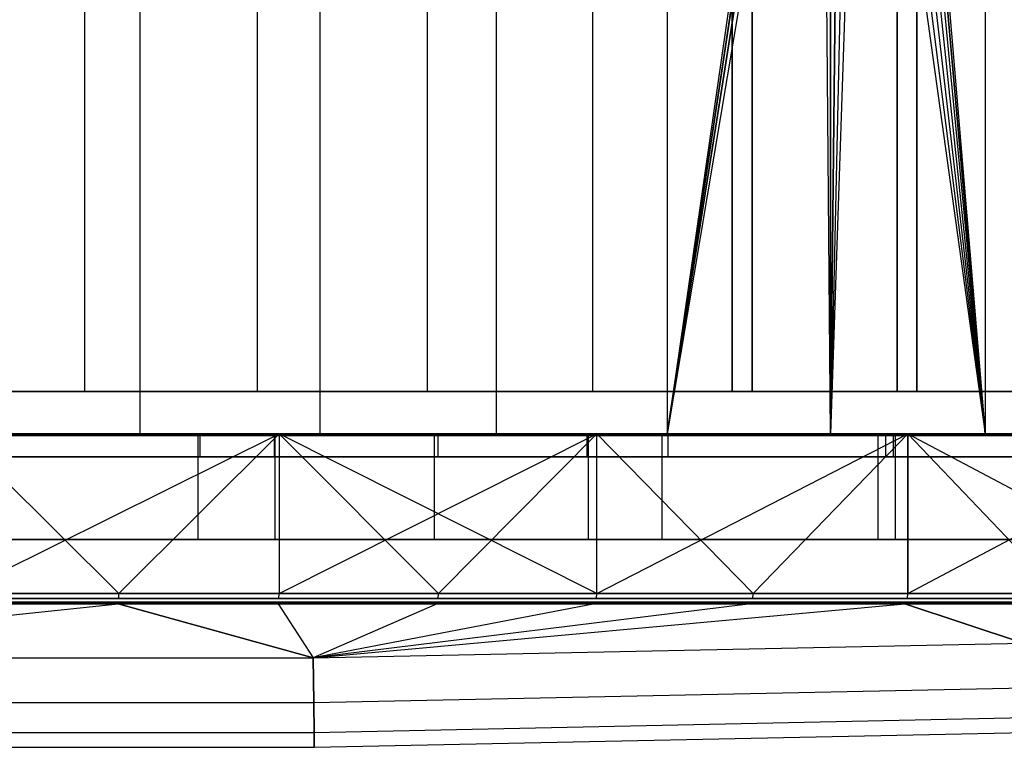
# Model space of a CAD drawing. Extents: x 0.1 to 11.9, y 0 to 2.7.
# Tile 9 of 20: x 6.1 to 7.9, y 0 to 1.4. Entities that reach past the tile are written whole.
import ezdxf

# ---------------------------------------------------------------- set-up
doc = ezdxf.new("R2010")
doc.units = 0
doc.header["$MEASUREMENT"] = 0
doc.layers.get('0').update_dxf_attribs({"color": 13, "linetype": 'CONTINUOUS'})

# ---------------------------------------------------------------- blocks, each defined once
blk = doc.blocks.new('ARIA_XL_STL')
at = {"color": 0}
for p, q in [((6.2002, 0.6965, 2.7054), (6.2002, 2.7043, 2.7054)), ((6.2002, 0.6965, 2.7054), (6.2002, 2.7043, 2.7054)), ((6.2002, 0.6965, 9.2238), (6.2002, 2.7043, 9.2238)), ((6.2002, 0.6965, 9.2238), (6.2002, 2.7043, 9.2238)), ((6.3031, 2.7043, 9.2939), (6.3031, 0.6177, 9.2939)), ((6.3031, 2.7043, 9.2939), (6.3031, 0.6177, 9.2939)), ((6.3031, 2.7043, 2.6353), (6.3031, 0.6177, 2.6353)), ((6.3031, 2.7043, 2.6353), (6.3031, 0.6177, 2.6353)), ((6.5221, 0.6965, 2.7448), (6.5221, 2.7043, 2.7448)), ((6.5221, 0.6965, 2.7448), (6.5221, 2.7043, 2.7448)), ((6.5221, 0.6965, 9.1844), (6.5221, 2.7043, 9.1844)), ((6.5221, 0.6965, 9.1844), (6.5221, 2.7043, 9.1844)), ((6.6382, 2.7043, 9.2425), (6.6382, 0.6177, 9.2425)), ((6.6382, 2.7043, 9.2425), (6.6382, 0.6177, 9.2425)), ((6.6382, 2.7043, 2.6866), (6.6382, 0.6177, 2.6866)), ((6.6382, 2.7043, 2.6866), (6.6382, 0.6177, 2.6866)), ((6.8386, 0.6965, 2.8159), (6.8386, 2.7043, 2.8159)), ((6.8386, 0.6965, 2.8159), (6.8386, 2.7043, 2.8159)), ((6.8386, 0.6965, 9.1132), (6.8386, 2.7043, 9.1132)), ((6.8386, 0.6965, 9.1132), (6.8386, 2.7043, 9.1132)), ((6.9664, 2.7043, 9.1576), (6.9664, 0.6177, 9.1576)), ((6.9664, 2.7043, 9.1576), (6.9664, 0.6177, 9.1576)), ((6.9664, 2.7043, 2.7716), (6.9664, 0.6177, 2.7716)), ((6.9664, 2.7043, 2.7716), (6.9664, 0.6177, 2.7716)), ((7.1464, 0.6965, 2.9181), (7.1464, 2.7043, 2.9181)), ((7.1464, 0.6965, 2.9181), (7.1464, 2.7043, 2.9181)), ((7.1464, 0.6965, 9.0111), (7.1464, 2.7043, 9.0111)), ((7.1464, 0.6965, 9.0111), (7.1464, 2.7043, 9.0111)), ((7.2843, 2.7043, 9.0398), (7.2843, 0.6177, 9.0398)), ((7.2843, 2.7043, 9.0398), (7.2843, 0.6177, 9.0398)), ((7.2843, 2.7043, 2.8893), (7.2843, 0.6177, 2.8893)), ((7.2843, 2.7043, 2.8893), (7.2843, 0.6177, 2.8893)), ((7.4056, 2.7043, 3.1142), (7.4056, 0.6965, 3.1142)), ((7.4056, 2.7043, 3.1142), (7.4056, 0.6965, 3.1142)), ((7.4056, 0.6965, 8.8149), (7.4056, 2.7043, 8.8149)), ((7.4056, 0.6965, 8.8149), (7.4056, 2.7043, 8.8149)), ((7.4426, 0.6965, 3.0502), (7.4426, 2.7043, 3.0502)), ((7.4426, 2.7043, 8.8789), (7.4426, 0.6965, 8.8789)), ((7.4426, 0.6965, 3.0502), (7.4426, 2.7043, 3.0502)), ((7.4426, 2.7043, 8.8789), (7.4426, 0.6965, 8.8789)), ((7.7125, 0.6965, 3.2914), (7.7125, 2.7043, 3.2914)), ((7.7125, 0.6965, 3.2914), (7.7125, 2.7043, 3.2914)), ((7.7125, 2.7043, 8.6377), (7.7125, 0.6965, 8.6377)), ((7.7125, 2.7043, 8.6377), (7.7125, 0.6965, 8.6377)), ((7.7495, 2.7043, 3.2274), (7.7495, 0.6965, 3.2274)), ((7.7495, 0.6965, 8.7017), (7.7495, 2.7043, 8.7017)), ((7.7495, 2.7043, 3.2274), (7.7495, 0.6965, 3.2274)), ((7.7495, 0.6965, 8.7017), (7.7495, 2.7043, 8.7017)), ((7.8763, 2.7043, 3.2179), (7.8763, 0.6177, 3.2179)), ((7.8763, 2.7043, 3.2179), (7.8763, 0.6177, 3.2179)), ((7.8763, 2.7043, 8.7112), (7.8763, 0.6177, 8.7112)), ((7.8763, 2.7043, 8.7112), (7.8763, 0.6177, 8.7112)), ((7.5544, 2.4839, 3.0198), (7.2843, 0.6177, 2.8893)), ((7.5544, 2.4839, 3.0198), (7.2843, 0.6177, 2.8893)), ((7.7199, 2.4839, 8.8137), (7.8763, 0.6177, 8.7112)), ((7.7199, 2.4839, 8.8137), (7.8763, 0.6177, 8.7112)), ((7.2843, 0.6177, 2.8893), (7.5617, 2.4618, 3.0238)), ((7.2843, 0.6177, 2.8893), (7.5617, 2.4618, 3.0238)), ((7.5618, 2.4617, 8.9053), (7.2843, 0.6177, 9.0398)), ((7.5618, 2.4617, 8.9053), (7.2843, 0.6177, 9.0398)), ((7.8763, 0.6177, 8.7112), (7.7127, 2.4618, 8.8181)), ((7.8763, 0.6177, 8.7112), (7.7127, 2.4618, 8.8181)), ((7.7127, 2.4617, 3.111), (7.8763, 0.6177, 3.2179)), ((7.7127, 2.4617, 3.111), (7.8763, 0.6177, 3.2179)), ((7.5734, 2.4425, 8.8989), (7.2843, 0.6177, 9.0398)), ((7.5734, 2.4425, 8.8989), (7.2843, 0.6177, 9.0398)), ((7.2843, 0.6177, 2.8893), (7.5736, 2.4422, 3.0303)), ((7.2843, 0.6177, 2.8893), (7.5736, 2.4422, 3.0303)), ((7.5886, 0.6177, 3.0386), (7.5736, 2.4422, 3.0303)), ((7.5886, 0.6177, 3.0386), (7.5736, 2.4422, 3.0303)), ((7.7012, 2.4422, 8.8251), (7.8763, 0.6177, 8.7112)), ((7.7012, 2.4422, 8.8251), (7.8763, 0.6177, 8.7112)), ((7.7012, 2.4422, 3.104), (7.8763, 0.6177, 3.2179)), ((7.7012, 2.4422, 3.104), (7.8763, 0.6177, 3.2179)), ((7.5886, 2.4269, 8.8905), (7.2843, 0.6177, 9.0398)), ((7.5886, 2.4269, 8.8905), (7.2843, 0.6177, 9.0398)), ((7.5886, 2.4269, 8.8905), (7.5886, 0.6177, 8.8905)), ((7.5886, 2.4269, 8.8905), (7.5886, 0.6177, 8.8905)), ((7.5886, 0.6177, 3.0386), (7.5886, 2.4269, 3.0386)), ((7.5886, 0.6177, 3.0386), (7.5886, 2.4269, 3.0386)), ((7.686, 2.4265, 8.8343), (7.8763, 0.6177, 8.7112)), ((7.686, 2.4265, 8.8343), (7.8763, 0.6177, 8.7112)), ((7.686, 2.4265, 3.0948), (7.8763, 0.6177, 3.2179)), ((7.686, 2.4265, 3.0948), (7.8763, 0.6177, 3.2179)), ((7.5886, 0.6177, 8.8905), (7.6075, 2.4155, 8.88)), ((7.5886, 0.6177, 8.8905), (7.6075, 2.4155, 8.88)), ((7.6075, 2.4155, 3.0492), (7.5886, 0.6177, 3.0386)), ((7.6075, 2.4155, 3.0492), (7.5886, 0.6177, 3.0386)), ((7.6481, 2.4098, 8.8567), (7.5886, 0.6177, 8.8905)), ((7.6481, 2.4098, 8.8567), (7.5886, 0.6177, 8.8905)), ((7.6275, 2.4098, 8.8686), (7.5886, 0.6177, 8.8905)), ((7.6275, 2.4098, 8.8686), (7.5886, 0.6177, 8.8905)), ((7.6275, 2.4098, 3.0605), (7.5886, 0.6177, 3.0386)), ((7.6275, 2.4098, 3.0605), (7.5886, 0.6177, 3.0386)), ((7.6275, 2.4098, 3.0605), (7.8763, 0.6177, 3.2179)), ((7.6275, 2.4098, 3.0605), (7.8763, 0.6177, 3.2179)), ((7.6481, 2.4098, 8.8567), (7.8763, 0.6177, 8.7112)), ((7.6481, 2.4098, 8.8567), (7.8763, 0.6177, 8.7112)), ((7.6481, 2.4098, 3.0724), (7.8763, 0.6177, 3.2179)), ((7.6481, 2.4098, 3.0724), (7.8763, 0.6177, 3.2179)), ((7.6679, 2.4155, 8.8451), (7.8763, 0.6177, 8.7112)), ((7.6679, 2.4155, 8.8451), (7.8763, 0.6177, 8.7112)), ((7.6679, 2.4155, 3.0841), (7.8763, 0.6177, 3.2179)), ((7.6679, 2.4155, 3.0841), (7.8763, 0.6177, 3.2179)), ((5.876, 0.6965, 2.6981), (6.2002, 0.6965, 2.7054)), ((6.2002, 0.6965, 9.2238), (5.876, 0.6965, 9.2311)), ((5.876, 0.6965, 2.6981), (6.2002, 0.6965, 2.7054)), ((6.2002, 0.6965, 9.2238), (5.876, 0.6965, 9.2311)), ((6.2002, 0.6965, 2.7054), (6.5221, 0.6965, 2.7448)), ((6.5221, 0.6965, 9.1844), (6.2002, 0.6965, 9.2238)), ((6.2002, 0.6965, 2.7054), (6.5221, 0.6965, 2.7448)), ((6.5221, 0.6965, 9.1844), (6.2002, 0.6965, 9.2238)), ((6.5221, 0.6965, 2.7448), (6.8386, 0.6965, 2.8159)), ((6.8386, 0.6965, 9.1132), (6.5221, 0.6965, 9.1844)), ((6.8386, 0.6965, 9.1132), (6.5221, 0.6965, 9.1844)), ((6.5221, 0.6965, 2.7448), (6.8386, 0.6965, 2.8159)), ((6.8386, 0.6965, 2.8159), (7.1464, 0.6965, 2.9181)), ((7.1464, 0.6965, 9.0111), (6.8386, 0.6965, 9.1132)), ((7.1464, 0.6965, 9.0111), (6.8386, 0.6965, 9.1132)), ((6.8386, 0.6965, 2.8159), (7.1464, 0.6965, 2.9181)), ((7.1464, 0.6965, 2.9181), (7.4426, 0.6965, 3.0502)), ((7.4426, 0.6965, 8.8789), (7.1464, 0.6965, 9.0111)), ((7.4426, 0.6965, 8.8789), (7.1464, 0.6965, 9.0111)), ((7.1464, 0.6965, 2.9181), (7.4426, 0.6965, 3.0502)), ((7.4426, 0.6965, 8.8789), (7.4056, 0.6965, 8.8149)), ((7.4056, 0.6965, 8.8149), (7.7125, 0.6965, 8.6377)), ((7.7125, 0.6965, 3.2914), (7.4056, 0.6965, 3.1142)), ((7.4056, 0.6965, 3.1142), (7.4426, 0.6965, 3.0502)), ((7.7125, 0.6965, 3.2914), (7.4056, 0.6965, 3.1142)), ((7.4056, 0.6965, 3.1142), (7.4426, 0.6965, 3.0502)), ((7.4056, 0.6965, 8.8149), (7.7125, 0.6965, 8.6377)), ((7.4426, 0.6965, 8.8789), (7.4056, 0.6965, 8.8149)), ((7.7125, 0.6965, 8.6377), (7.7495, 0.6965, 8.7017)), ((7.7495, 0.6965, 3.2274), (7.7125, 0.6965, 3.2914)), ((7.7495, 0.6965, 3.2274), (7.7125, 0.6965, 3.2914)), ((7.7125, 0.6965, 8.6377), (7.7495, 0.6965, 8.7017)), ((7.7495, 0.6965, 3.2274), (8.012, 0.6965, 3.4178)), ((8.012, 0.6965, 8.5113), (7.7495, 0.6965, 8.7017)), ((8.012, 0.6965, 8.5113), (7.7495, 0.6965, 8.7017)), ((7.7495, 0.6965, 3.2274), (8.012, 0.6965, 3.4178)), ((5.9646, 0.6177, 0.0591), (6.2637, 0.3207, 0.0666)), ((5.9646, 0.6177, 0.0591), (6.2637, 0.3207, 0.0666)), ((5.9646, 0.6177, 0.0591), (6.562, 0.6177, 0.0894)), ((5.9646, 0.3207, 11.8701), (6.562, 0.6177, 11.8398)), ((6.562, 0.6177, 11.8398), (5.9646, 0.6177, 11.8701)), ((5.9646, 0.3207, 11.8701), (6.562, 0.6177, 11.8398)), ((5.9646, 0.6177, 0.0591), (6.562, 0.6177, 0.0894)), ((6.562, 0.6177, 11.8398), (5.9646, 0.6177, 11.8701)), ((6.5541, 0.6177, 11.7614), (5.9646, 0.6177, 11.7913)), ((5.9646, 0.6177, 0.1378), (6.5541, 0.6177, 0.1677)), ((6.5541, 0.6177, 11.7614), (5.9646, 0.6177, 11.7913)), ((5.9646, 0.6177, 0.1378), (6.5541, 0.6177, 0.1677)), ((6.4116, 0.6177, 9.3605), (5.9646, 0.6177, 9.3898)), ((5.9646, 0.6177, 2.5394), (6.4116, 0.6177, 2.5687)), ((5.9646, 0.6177, 2.5394), (6.4116, 0.6177, 2.5687)), ((6.4116, 0.6177, 9.3605), (5.9646, 0.6177, 9.3898)), ((5.9646, 0.6177, 9.311), (6.3031, 0.6177, 9.2939)), ((6.3031, 0.6177, 2.6353), (5.9646, 0.6177, 2.6181)), ((6.3031, 0.6177, 2.6353), (5.9646, 0.6177, 2.6181)), ((5.9646, 0.6177, 9.311), (6.3031, 0.6177, 9.2939)), ((6.5528, 0.6146, 0.1795), (5.9646, 0.6146, 0.1497)), ((5.9646, 0.6146, 2.5106), (6.4154, 0.6146, 2.5402)), ((6.4154, 0.6146, 9.389), (5.9646, 0.6146, 9.4185)), ((5.9646, 0.6146, 11.7794), (6.5528, 0.6146, 11.7496)), ((6.562, 0.6177, 0.0894), (6.2637, 0.3207, 0.0666)), ((6.562, 0.6177, 0.0894), (6.2637, 0.3207, 0.0666)), ((6.2637, 0.3207, 11.8625), (6.562, 0.6177, 11.8398)), ((6.2637, 0.3207, 11.8625), (6.562, 0.6177, 11.8398)), ((6.3031, 0.6177, 9.2939), (6.6382, 0.6177, 9.2425)), ((6.6382, 0.6177, 2.6866), (6.3031, 0.6177, 2.6353)), ((6.6382, 0.6177, 2.6866), (6.3031, 0.6177, 2.6353)), ((6.3031, 0.6177, 9.2939), (6.6382, 0.6177, 9.2425)), ((6.4116, 0.4209, 9.3605), (6.4116, 0.6177, 9.3605)), ((6.8511, 0.6177, 9.2731), (6.4116, 0.6177, 9.3605)), ((6.4116, 0.4209, 9.3605), (6.4116, 0.6177, 9.3605)), ((6.4116, 0.4209, 2.5687), (6.4116, 0.6177, 2.5687)), ((6.4116, 0.6177, 2.5687), (6.8511, 0.6177, 2.6561)), ((6.4116, 0.4209, 2.5687), (6.4116, 0.6177, 2.5687)), ((6.8511, 0.6177, 9.2731), (6.4116, 0.6177, 9.3605)), ((6.4116, 0.6177, 2.5687), (6.8511, 0.6177, 2.6561)), ((6.4154, 0.5752, 2.5402), (6.4154, 0.6146, 2.5402)), ((6.4154, 0.6146, 2.5402), (6.8585, 0.6146, 2.6283)), ((6.4154, 0.5752, 2.5402), (6.4154, 0.6146, 2.5402)), ((6.4154, 0.5752, 9.389), (6.4154, 0.6146, 9.389)), ((6.4154, 0.5752, 9.389), (6.4154, 0.6146, 9.389)), ((6.8585, 0.6146, 9.3008), (6.4154, 0.6146, 9.389)), ((6.5528, 0.6146, 0.1795), (6.5528, 0.5752, 0.1795)), ((7.1351, 0.6146, 0.2687), (6.5528, 0.6146, 0.1795)), ((6.5528, 0.6146, 0.1795), (6.5528, 0.5752, 0.1795)), ((6.5528, 0.6146, 11.7496), (6.5528, 0.5752, 11.7496)), ((6.5528, 0.6146, 11.7496), (7.1351, 0.6146, 11.6604)), ((6.5528, 0.6146, 11.7496), (6.5528, 0.5752, 11.7496)), ((7.1375, 0.6177, 11.6721), (6.5541, 0.6177, 11.7614)), ((6.5541, 0.6177, 0.1677), (7.1375, 0.6177, 0.2571)), ((6.5541, 0.6177, 11.7614), (6.5541, 0.4209, 11.7614)), ((6.5541, 0.6177, 11.7614), (6.5541, 0.4209, 11.7614)), ((7.1375, 0.6177, 11.6721), (6.5541, 0.6177, 11.7614)), ((6.5541, 0.6177, 0.1677), (7.1375, 0.6177, 0.2571)), ((6.5541, 0.6177, 0.1677), (6.5541, 0.4209, 0.1677)), ((6.5541, 0.6177, 0.1677), (6.5541, 0.4209, 0.1677)), ((6.562, 0.6177, 0.0894), (6.562, 0.3207, 0.0894)), ((7.1533, 0.3207, 0.1799), (6.562, 0.6177, 0.0894)), ((6.562, 0.6177, 0.0894), (7.1533, 0.6177, 0.1799)), ((7.1533, 0.3207, 0.1799), (6.562, 0.6177, 0.0894)), ((6.8588, 0.3207, 0.1272), (6.562, 0.6177, 0.0894)), ((6.8588, 0.3207, 0.1272), (6.562, 0.6177, 0.0894)), ((6.562, 0.6177, 0.0894), (6.562, 0.3207, 0.0894)), ((7.1533, 0.6177, 11.7492), (6.562, 0.6177, 11.8398)), ((6.562, 0.6177, 11.8398), (6.562, 0.3207, 11.8398)), ((6.562, 0.3207, 11.8398), (7.1533, 0.6177, 11.7492)), ((6.562, 0.3207, 11.8398), (7.1533, 0.6177, 11.7492)), ((6.562, 0.6177, 11.8398), (6.562, 0.3207, 11.8398)), ((6.562, 0.6177, 0.0894), (7.1533, 0.6177, 0.1799)), ((7.1533, 0.6177, 11.7492), (6.562, 0.6177, 11.8398)), ((6.6382, 0.6177, 9.2425), (6.9664, 0.6177, 9.1576)), ((6.9664, 0.6177, 2.7716), (6.6382, 0.6177, 2.6866)), ((6.9664, 0.6177, 2.7716), (6.6382, 0.6177, 2.6866)), ((6.6382, 0.6177, 9.2425), (6.9664, 0.6177, 9.1576)), ((6.8511, 0.4209, 9.2731), (6.8511, 0.6177, 9.2731)), ((7.2753, 0.6177, 9.129), (6.8511, 0.6177, 9.2731)), ((6.8511, 0.4209, 9.2731), (6.8511, 0.6177, 9.2731)), ((6.8511, 0.4209, 2.6561), (6.8511, 0.6177, 2.6561)), ((6.8511, 0.6177, 2.6561), (7.2753, 0.6177, 2.8001)), ((6.8511, 0.4209, 2.6561), (6.8511, 0.6177, 2.6561)), ((7.2753, 0.6177, 9.129), (6.8511, 0.6177, 9.2731)), ((6.8511, 0.6177, 2.6561), (7.2753, 0.6177, 2.8001)), ((6.8585, 0.5752, 2.6283), (6.8585, 0.6146, 2.6283)), ((6.8585, 0.5752, 2.6283), (6.8585, 0.6146, 2.6283)), ((6.8585, 0.6146, 2.6283), (7.2863, 0.6146, 2.7735)), ((6.8585, 0.5752, 9.3008), (6.8585, 0.6146, 9.3008)), ((6.8585, 0.5752, 9.3008), (6.8585, 0.6146, 9.3008)), ((7.2863, 0.6146, 9.1556), (6.8585, 0.6146, 9.3008)), ((6.8588, 0.3207, 11.802), (7.1533, 0.6177, 11.7492)), ((6.8588, 0.3207, 11.802), (7.1533, 0.6177, 11.7492)), ((6.9664, 0.6177, 9.1576), (7.2843, 0.6177, 9.0398)), ((7.2843, 0.6177, 2.8893), (6.9664, 0.6177, 2.7716)), ((7.2843, 0.6177, 2.8893), (6.9664, 0.6177, 2.7716)), ((6.9664, 0.6177, 9.1576), (7.2843, 0.6177, 9.0398)), ((7.1351, 0.6146, 11.6604), (7.7053, 0.6146, 11.5127)), ((7.1351, 0.6146, 11.6604), (7.1351, 0.5752, 11.6604)), ((7.1351, 0.6146, 0.2687), (7.1351, 0.5752, 0.2687)), ((7.7053, 0.6146, 0.4164), (7.1351, 0.6146, 0.2687)), ((7.1351, 0.6146, 0.2687), (7.1351, 0.5752, 0.2687)), ((7.1351, 0.6146, 11.6604), (7.1351, 0.5752, 11.6604)), ((7.7089, 0.6177, 11.5241), (7.1375, 0.6177, 11.6721)), ((7.1375, 0.6177, 0.2571), (7.7089, 0.6177, 0.405)), ((7.1375, 0.6177, 11.6721), (7.1375, 0.4209, 11.6721)), ((7.1375, 0.6177, 11.6721), (7.1375, 0.4209, 11.6721)), ((7.7089, 0.6177, 11.5241), (7.1375, 0.6177, 11.6721)), ((7.1375, 0.6177, 0.2571), (7.7089, 0.6177, 0.405)), ((7.1375, 0.6177, 0.2571), (7.1375, 0.4209, 0.2571)), ((7.1375, 0.6177, 0.2571), (7.1375, 0.4209, 0.2571)), ((7.4448, 0.3207, 0.2476), (7.1533, 0.6177, 0.1799)), ((7.1533, 0.6177, 0.1799), (7.7325, 0.6177, 0.3299)), ((7.4448, 0.3207, 0.2476), (7.1533, 0.6177, 0.1799)), ((7.1533, 0.3207, 0.1799), (7.1533, 0.6177, 0.1799)), ((7.1533, 0.3207, 0.1799), (7.1533, 0.6177, 0.1799)), ((7.1533, 0.3207, 11.7492), (7.1533, 0.6177, 11.7492)), ((7.1533, 0.3207, 11.7492), (7.1533, 0.6177, 11.7492)), ((7.1533, 0.3207, 11.7492), (7.7325, 0.6177, 11.5992)), ((7.7325, 0.6177, 11.5992), (7.1533, 0.6177, 11.7492)), ((7.1533, 0.3207, 11.7492), (7.7325, 0.6177, 11.5992)), ((7.1533, 0.6177, 0.1799), (7.7325, 0.6177, 0.3299)), ((7.7325, 0.6177, 11.5992), (7.1533, 0.6177, 11.7492)), ((7.2753, 0.4209, 9.129), (7.2753, 0.6177, 9.129)), ((7.6772, 0.6177, 8.9309), (7.2753, 0.6177, 9.129)), ((7.2753, 0.4209, 9.129), (7.2753, 0.6177, 9.129)), ((7.2753, 0.4209, 2.8001), (7.2753, 0.6177, 2.8001)), ((7.2753, 0.6177, 2.8001), (7.6772, 0.6177, 2.9983)), ((7.2753, 0.4209, 2.8001), (7.2753, 0.6177, 2.8001)), ((7.6772, 0.6177, 8.9309), (7.2753, 0.6177, 9.129)), ((7.2753, 0.6177, 2.8001), (7.6772, 0.6177, 2.9983)), ((7.2843, 0.6177, 9.0398), (7.5886, 0.6177, 8.8905)), ((7.5886, 0.6177, 3.0386), (7.2843, 0.6177, 2.8893)), ((7.5886, 0.6177, 3.0386), (7.2843, 0.6177, 2.8893)), ((7.2843, 0.6177, 9.0398), (7.5886, 0.6177, 8.8905)), ((7.2863, 0.5752, 2.7735), (7.2863, 0.6146, 2.7735)), ((7.2863, 0.5752, 2.7735), (7.2863, 0.6146, 2.7735)), ((7.2863, 0.6146, 2.7735), (7.6915, 0.6146, 2.9734)), ((7.2863, 0.5752, 9.1556), (7.2863, 0.6146, 9.1556)), ((7.6915, 0.6146, 8.9558), (7.2863, 0.6146, 9.1556)), ((7.2863, 0.5752, 9.1556), (7.2863, 0.6146, 9.1556)), ((7.4448, 0.3207, 0.2476), (7.7325, 0.6177, 0.3299)), ((7.4448, 0.3207, 0.2476), (7.7325, 0.6177, 0.3299)), ((7.4448, 0.3207, 11.6816), (7.7325, 0.6177, 11.5992)), ((7.4448, 0.3207, 11.6816), (7.7325, 0.6177, 11.5992)), ((7.5886, 0.6177, 8.8905), (7.8763, 0.6177, 8.7112)), ((7.8763, 0.6177, 3.2179), (7.5886, 0.6177, 3.0386)), ((7.8763, 0.6177, 3.2179), (7.5886, 0.6177, 3.0386)), ((7.5886, 0.6177, 8.8905), (7.8763, 0.6177, 8.7112)), ((7.6772, 0.4209, 8.9309), (7.6772, 0.6177, 8.9309)), ((8.0497, 0.6177, 8.682), (7.6772, 0.6177, 8.9309)), ((7.6772, 0.4209, 8.9309), (7.6772, 0.6177, 8.9309)), ((7.6772, 0.4209, 2.9983), (7.6772, 0.6177, 2.9983)), ((7.6772, 0.6177, 2.9983), (8.0497, 0.6177, 3.2472)), ((7.6772, 0.4209, 2.9983), (7.6772, 0.6177, 2.9983)), ((8.0497, 0.6177, 8.682), (7.6772, 0.6177, 8.9309)), ((7.6772, 0.6177, 2.9983), (8.0497, 0.6177, 3.2472)), ((7.6915, 0.5752, 2.9734), (7.6915, 0.6146, 2.9734)), ((7.6915, 0.5752, 2.9734), (7.6915, 0.6146, 2.9734)), ((7.6915, 0.6146, 2.9734), (8.0672, 0.6146, 3.2244)), ((7.6915, 0.5752, 8.9558), (7.6915, 0.6146, 8.9558)), ((7.6915, 0.5752, 8.9558), (7.6915, 0.6146, 8.9558)), ((8.0672, 0.6146, 8.7048), (7.6915, 0.6146, 8.9558)), ((7.7053, 0.6146, 11.5127), (7.7053, 0.5752, 11.5127)), ((7.7053, 0.6146, 0.4164), (7.7053, 0.5752, 0.4164)), ((8.2577, 0.6146, 0.621), (7.7053, 0.6146, 0.4164)), ((7.7053, 0.6146, 0.4164), (7.7053, 0.5752, 0.4164)), ((7.7053, 0.6146, 11.5127), (8.2577, 0.6146, 11.3082)), ((7.7053, 0.6146, 11.5127), (7.7053, 0.5752, 11.5127)), ((8.2624, 0.6177, 11.3191), (7.7089, 0.6177, 11.5241)), ((7.7089, 0.6177, 0.405), (8.2624, 0.6177, 0.61)), ((7.7089, 0.6177, 11.5241), (7.7089, 0.4209, 11.5241)), ((7.7089, 0.6177, 11.5241), (7.7089, 0.4209, 11.5241)), ((8.2624, 0.6177, 11.3191), (7.7089, 0.6177, 11.5241)), ((7.7089, 0.6177, 0.405), (8.2624, 0.6177, 0.61)), ((7.7089, 0.6177, 0.405), (7.7089, 0.4209, 0.405)), ((7.7089, 0.6177, 0.405), (7.7089, 0.4209, 0.405)), ((7.7325, 0.3207, 0.3299), (7.7325, 0.6177, 0.3299)), ((7.7325, 0.6177, 0.3299), (8.0156, 0.3207, 0.4267)), ((7.7325, 0.3207, 0.3299), (7.7325, 0.6177, 0.3299)), ((7.7325, 0.6177, 0.3299), (8.0156, 0.3207, 0.4267)), ((7.7325, 0.6177, 0.3299), (8.2934, 0.3207, 0.5377)), ((7.7325, 0.6177, 0.3299), (8.2934, 0.3207, 0.5377)), ((7.7325, 0.6177, 0.3299), (8.2934, 0.6177, 0.5377)), ((8.2934, 0.6177, 11.3915), (7.7325, 0.6177, 11.5992)), ((7.7325, 0.6177, 11.5992), (7.7325, 0.3207, 11.5992)), ((7.7325, 0.3207, 11.5992), (8.2934, 0.6177, 11.3915)), ((7.7325, 0.3207, 11.5992), (8.2934, 0.6177, 11.3915)), ((7.7325, 0.6177, 11.5992), (7.7325, 0.3207, 11.5992)), ((7.7325, 0.6177, 0.3299), (8.2934, 0.6177, 0.5377)), ((8.2934, 0.6177, 11.3915), (7.7325, 0.6177, 11.5992)), ((8.1444, 0.6177, 3.4254), (7.8763, 0.6177, 3.2179)), ((7.8763, 0.6177, 8.7112), (8.1444, 0.6177, 8.5037)), ((8.1444, 0.6177, 3.4254), (7.8763, 0.6177, 3.2179)), ((7.8763, 0.6177, 8.7112), (8.1444, 0.6177, 8.5037)), ((5.9646, 0.5752, 0.1497), (6.5528, 0.5752, 0.1795)), ((6.4154, 0.5752, 2.5402), (5.9646, 0.5752, 2.5106)), ((5.9646, 0.5752, 0.1497), (6.5528, 0.5752, 0.1795)), ((6.5528, 0.5752, 11.7496), (5.9646, 0.5752, 11.7794)), ((5.9646, 0.5752, 9.4185), (6.4154, 0.5752, 9.389)), ((6.4154, 0.5752, 2.5402), (5.9646, 0.5752, 2.5106)), ((5.9646, 0.5752, 9.4185), (6.4154, 0.5752, 9.389)), ((6.5528, 0.5752, 11.7496), (5.9646, 0.5752, 11.7794)), ((6.8585, 0.5752, 2.6283), (6.4154, 0.5752, 2.5402)), ((6.4154, 0.5752, 9.389), (6.8585, 0.5752, 9.3008)), ((6.8585, 0.5752, 2.6283), (6.4154, 0.5752, 2.5402)), ((6.4154, 0.5752, 9.389), (6.8585, 0.5752, 9.3008)), ((6.5528, 0.5752, 0.1795), (7.1351, 0.5752, 0.2687)), ((7.1351, 0.5752, 11.6604), (6.5528, 0.5752, 11.7496)), ((6.5528, 0.5752, 0.1795), (7.1351, 0.5752, 0.2687)), ((7.1351, 0.5752, 11.6604), (6.5528, 0.5752, 11.7496)), ((7.2863, 0.5752, 2.7735), (6.8585, 0.5752, 2.6283)), ((6.8585, 0.5752, 9.3008), (7.2863, 0.5752, 9.1556)), ((7.2863, 0.5752, 2.7735), (6.8585, 0.5752, 2.6283)), ((6.8585, 0.5752, 9.3008), (7.2863, 0.5752, 9.1556)), ((7.1351, 0.5752, 0.2687), (7.7053, 0.5752, 0.4164)), ((7.7053, 0.5752, 11.5127), (7.1351, 0.5752, 11.6604)), ((7.7053, 0.5752, 11.5127), (7.1351, 0.5752, 11.6604)), ((7.1351, 0.5752, 0.2687), (7.7053, 0.5752, 0.4164)), ((7.6915, 0.5752, 2.9734), (7.2863, 0.5752, 2.7735)), ((7.2863, 0.5752, 9.1556), (7.6915, 0.5752, 8.9558)), ((7.6915, 0.5752, 2.9734), (7.2863, 0.5752, 2.7735)), ((7.2863, 0.5752, 9.1556), (7.6915, 0.5752, 8.9558)), ((8.0672, 0.5752, 3.2244), (7.6915, 0.5752, 2.9734)), ((7.6915, 0.5752, 8.9558), (8.0672, 0.5752, 8.7048)), ((8.0672, 0.5752, 3.2244), (7.6915, 0.5752, 2.9734)), ((7.6915, 0.5752, 8.9558), (8.0672, 0.5752, 8.7048)), ((7.7053, 0.5752, 0.4164), (8.2577, 0.5752, 0.621)), ((8.2577, 0.5752, 11.3082), (7.7053, 0.5752, 11.5127)), ((7.7053, 0.5752, 0.4164), (8.2577, 0.5752, 0.621)), ((8.2577, 0.5752, 11.3082), (7.7053, 0.5752, 11.5127)), ((6.5541, 0.4209, 11.7614), (5.9646, 0.4209, 11.7913)), ((5.9646, 0.4209, 0.1378), (6.5541, 0.4209, 0.1677)), ((5.9646, 0.4209, 0.1378), (6.5541, 0.4209, 0.1677)), ((6.5541, 0.4209, 11.7614), (5.9646, 0.4209, 11.7913)), ((6.4116, 0.4209, 9.3605), (5.9646, 0.4209, 9.3898)), ((5.9646, 0.4209, 2.5394), (6.4116, 0.4209, 2.5687)), ((6.4116, 0.4209, 9.3605), (5.9646, 0.4209, 9.3898)), ((5.9646, 0.4209, 2.5394), (6.4116, 0.4209, 2.5687)), ((6.8511, 0.4209, 9.2731), (6.4116, 0.4209, 9.3605)), ((6.4116, 0.4209, 2.5687), (6.8511, 0.4209, 2.6561)), ((6.8511, 0.4209, 9.2731), (6.4116, 0.4209, 9.3605)), ((6.4116, 0.4209, 2.5687), (6.8511, 0.4209, 2.6561)), ((7.1375, 0.4209, 11.6721), (6.5541, 0.4209, 11.7614)), ((6.5541, 0.4209, 0.1677), (7.1375, 0.4209, 0.2571)), ((6.5541, 0.4209, 0.1677), (7.1375, 0.4209, 0.2571)), ((7.1375, 0.4209, 11.6721), (6.5541, 0.4209, 11.7614)), ((7.2753, 0.4209, 9.129), (6.8511, 0.4209, 9.2731)), ((6.8511, 0.4209, 2.6561), (7.2753, 0.4209, 2.8001)), ((7.2753, 0.4209, 9.129), (6.8511, 0.4209, 9.2731)), ((6.8511, 0.4209, 2.6561), (7.2753, 0.4209, 2.8001)), ((7.7089, 0.4209, 11.5241), (7.1375, 0.4209, 11.6721)), ((7.1375, 0.4209, 0.2571), (7.7089, 0.4209, 0.405)), ((7.1375, 0.4209, 0.2571), (7.7089, 0.4209, 0.405)), ((7.7089, 0.4209, 11.5241), (7.1375, 0.4209, 11.6721)), ((7.6772, 0.4209, 8.9309), (7.2753, 0.4209, 9.129)), ((7.2753, 0.4209, 2.8001), (7.6772, 0.4209, 2.9983)), ((7.6772, 0.4209, 8.9309), (7.2753, 0.4209, 9.129)), ((7.2753, 0.4209, 2.8001), (7.6772, 0.4209, 2.9983)), ((8.0497, 0.4209, 8.682), (7.6772, 0.4209, 8.9309)), ((7.6772, 0.4209, 2.9983), (8.0497, 0.4209, 3.2472)), ((8.0497, 0.4209, 8.682), (7.6772, 0.4209, 8.9309)), ((7.6772, 0.4209, 2.9983), (8.0497, 0.4209, 3.2472)), ((8.2624, 0.4209, 11.3191), (7.7089, 0.4209, 11.5241)), ((7.7089, 0.4209, 0.405), (8.2624, 0.4209, 0.61)), ((7.7089, 0.4209, 0.405), (8.2624, 0.4209, 0.61)), ((8.2624, 0.4209, 11.3191), (7.7089, 0.4209, 11.5241)), ((6.2637, 0.3207, 0.0666), (5.9646, 0.3207, 0.0591)), ((5.9646, 0.3207, 11.8701), (6.2637, 0.3207, 11.8625)), ((5.9646, 0.3207, 11.8701), (6.2637, 0.3207, 11.8625)), ((6.2637, 0.3207, 0.0666), (5.9646, 0.3207, 0.0591)), ((6.2636, 0.3114, 11.8602), (6.2637, 0.3207, 11.8625)), ((6.2636, 0.3114, 11.8602), (6.2637, 0.3207, 11.8625)), ((6.2636, 0.3114, 0.069), (6.2637, 0.3207, 0.0666)), ((6.2636, 0.3114, 0.069), (6.2637, 0.3207, 0.0666)), ((6.562, 0.3207, 0.0894), (6.2637, 0.3207, 0.0666)), ((6.2637, 0.3207, 11.8625), (6.562, 0.3207, 11.8398)), ((6.2637, 0.3207, 11.8625), (6.562, 0.3207, 11.8398)), ((6.562, 0.3207, 0.0894), (6.2637, 0.3207, 0.0666)), ((6.5618, 0.3114, 11.8375), (6.562, 0.3207, 11.8398)), ((6.5618, 0.3114, 11.8375), (6.562, 0.3207, 11.8398)), ((6.5618, 0.3114, 0.0917), (6.562, 0.3207, 0.0894)), ((6.5618, 0.3114, 0.0917), (6.562, 0.3207, 0.0894)), ((6.8588, 0.3207, 0.1272), (6.562, 0.3207, 0.0894)), ((6.562, 0.3207, 11.8398), (6.8588, 0.3207, 11.802)), ((6.562, 0.3207, 11.8398), (6.8588, 0.3207, 11.802)), ((6.8588, 0.3207, 0.1272), (6.562, 0.3207, 0.0894)), ((6.8585, 0.3114, 11.7997), (6.8588, 0.3207, 11.802)), ((6.8585, 0.3114, 11.7997), (6.8588, 0.3207, 11.802)), ((6.8585, 0.3114, 0.1295), (6.8588, 0.3207, 0.1272)), ((6.8585, 0.3114, 0.1295), (6.8588, 0.3207, 0.1272)), ((7.1533, 0.3207, 0.1799), (6.8588, 0.3207, 0.1272)), ((6.8588, 0.3207, 11.802), (7.1533, 0.3207, 11.7492)), ((6.8588, 0.3207, 11.802), (7.1533, 0.3207, 11.7492)), ((7.1533, 0.3207, 0.1799), (6.8588, 0.3207, 0.1272)), ((7.1529, 0.3114, 11.7469), (7.1533, 0.3207, 11.7492)), ((7.1529, 0.3114, 11.7469), (7.1533, 0.3207, 11.7492)), ((7.1529, 0.3114, 0.1822), (7.1533, 0.3207, 0.1799)), ((7.1529, 0.3114, 0.1822), (7.1533, 0.3207, 0.1799)), ((7.4448, 0.3207, 0.2476), (7.1533, 0.3207, 0.1799)), ((7.1533, 0.3207, 11.7492), (7.4448, 0.3207, 11.6816)), ((7.1533, 0.3207, 11.7492), (7.4448, 0.3207, 11.6816)), ((7.4448, 0.3207, 0.2476), (7.1533, 0.3207, 0.1799)), ((7.4442, 0.3114, 11.6793), (7.4448, 0.3207, 11.6816)), ((7.4442, 0.3114, 11.6793), (7.4448, 0.3207, 11.6816)), ((7.4442, 0.3114, 0.2498), (7.4448, 0.3207, 0.2476)), ((7.4442, 0.3114, 0.2498), (7.4448, 0.3207, 0.2476)), ((7.7325, 0.3207, 0.3299), (7.4448, 0.3207, 0.2476)), ((7.4448, 0.3207, 11.6816), (7.7325, 0.3207, 11.5992)), ((7.4448, 0.3207, 11.6816), (7.7325, 0.3207, 11.5992)), ((7.7325, 0.3207, 0.3299), (7.4448, 0.3207, 0.2476)), ((7.7318, 0.3114, 11.597), (7.7325, 0.3207, 11.5992)), ((7.7318, 0.3114, 11.597), (7.7325, 0.3207, 11.5992)), ((7.7318, 0.3114, 0.3321), (7.7325, 0.3207, 0.3299)), ((7.7318, 0.3114, 0.3321), (7.7325, 0.3207, 0.3299)), ((8.0156, 0.3207, 0.4267), (7.7325, 0.3207, 0.3299)), ((7.7325, 0.3207, 11.5992), (8.0156, 0.3207, 11.5025)), ((7.7325, 0.3207, 11.5992), (8.0156, 0.3207, 11.5025)), ((8.0156, 0.3207, 0.4267), (7.7325, 0.3207, 0.3299)), ((5.3034, 0.2004, 10.6013), (6.2628, 0.3011, 11.8447)), ((5.3034, 0.2004, 1.3278), (6.2628, 0.3011, 0.0845)), ((5.3034, 0.2004, 10.6013), (6.2628, 0.3011, 11.8447)), ((5.3034, 0.2004, 1.3278), (6.2628, 0.3011, 0.0845)), ((5.9646, 0.3114, 11.8677), (6.2636, 0.3114, 11.8602)), ((6.2636, 0.3114, 0.069), (5.9646, 0.3114, 0.0614)), ((5.9646, 0.3043, 11.8613), (6.2632, 0.3043, 11.8537)), ((6.2632, 0.3043, 0.0754), (5.9646, 0.3043, 0.0679)), ((6.2628, 0.3011, 11.8447), (5.9646, 0.3011, 11.8522)), ((5.9646, 0.3011, 0.0769), (6.2628, 0.3011, 0.0845)), ((6.2628, 0.3011, 11.8447), (5.9646, 0.3011, 11.8522)), ((5.9646, 0.3011, 0.0769), (6.2628, 0.3011, 0.0845)), ((6.2628, 0.3011, 11.8447), (6.2632, 0.3043, 11.8537)), ((6.2628, 0.3011, 11.8447), (6.2632, 0.3043, 11.8537)), ((6.2628, 0.3011, 0.0845), (6.2632, 0.3043, 0.0754)), ((6.2628, 0.3011, 0.0845), (6.2632, 0.3043, 0.0754)), ((6.5602, 0.3011, 11.822), (6.2628, 0.3011, 11.8447)), ((6.2628, 0.3011, 0.0845), (6.5602, 0.3011, 0.1071)), ((6.2628, 0.3011, 0.0845), (6.5602, 0.3011, 0.1071)), ((6.6258, 0.2004, 1.3278), (6.2628, 0.3011, 0.0845)), ((6.2628, 0.3011, 11.8447), (6.6258, 0.2004, 10.6013)), ((6.6258, 0.2004, 1.3278), (6.2628, 0.3011, 0.0845)), ((6.5602, 0.3011, 11.822), (6.2628, 0.3011, 11.8447)), ((6.2628, 0.3011, 11.8447), (6.6258, 0.2004, 10.6013)), ((6.2632, 0.3043, 11.8537), (6.5611, 0.3043, 11.831)), ((6.5611, 0.3043, 0.0981), (6.2632, 0.3043, 0.0754)), ((6.2636, 0.3114, 11.8602), (6.5618, 0.3114, 11.8375)), ((6.5618, 0.3114, 0.0917), (6.2636, 0.3114, 0.069)), ((6.5602, 0.3011, 11.822), (6.5611, 0.3043, 11.831)), ((6.5602, 0.3011, 11.822), (6.5611, 0.3043, 11.831)), ((6.5602, 0.3011, 0.1071), (6.5611, 0.3043, 0.0981)), ((6.5602, 0.3011, 0.1071), (6.5611, 0.3043, 0.0981)), ((6.5602, 0.3011, 0.1071), (6.8561, 0.3011, 0.1448)), ((6.5602, 0.3011, 0.1071), (6.6258, 0.2004, 1.3278)), ((6.8561, 0.3011, 11.7843), (6.5602, 0.3011, 11.822)), ((6.5602, 0.3011, 0.1071), (6.8561, 0.3011, 0.1448)), ((6.5602, 0.3011, 0.1071), (6.6258, 0.2004, 1.3278)), ((6.8561, 0.3011, 11.7843), (6.5602, 0.3011, 11.822)), ((6.5602, 0.3011, 11.822), (6.6258, 0.2004, 10.6013)), ((6.5602, 0.3011, 11.822), (6.6258, 0.2004, 10.6013)), ((6.5611, 0.3043, 11.831), (6.8575, 0.3043, 11.7933)), ((6.8575, 0.3043, 0.1359), (6.5611, 0.3043, 0.0981)), ((6.5618, 0.3114, 11.8375), (6.8585, 0.3114, 11.7997)), ((6.8585, 0.3114, 0.1295), (6.5618, 0.3114, 0.0917)), ((6.8561, 0.3011, 0.1448), (6.6258, 0.2004, 1.3278)), ((7.1497, 0.3011, 0.1974), (6.6258, 0.2004, 1.3278)), ((6.8561, 0.3011, 0.1448), (6.6258, 0.2004, 1.3278)), ((7.1497, 0.3011, 11.7317), (6.6258, 0.2004, 10.6013)), ((6.8561, 0.3011, 11.7843), (6.6258, 0.2004, 10.6013)), ((7.4403, 0.3011, 11.6643), (6.6258, 0.2004, 10.6013)), ((6.6258, 0.2004, 10.6013), (7.7271, 0.3011, 11.5822)), ((7.1497, 0.3011, 11.7317), (6.6258, 0.2004, 10.6013)), ((7.4403, 0.3011, 11.6643), (6.6258, 0.2004, 10.6013)), ((6.8561, 0.3011, 11.7843), (6.6258, 0.2004, 10.6013)), ((7.1497, 0.3011, 0.1974), (6.6258, 0.2004, 1.3278)), ((7.4403, 0.3011, 0.2649), (6.6258, 0.2004, 1.3278)), ((6.6258, 0.2004, 1.3278), (7.7271, 0.3011, 0.3469)), ((6.6258, 0.2004, 1.3278), (7.7271, 0.3011, 0.3469)), ((7.4403, 0.3011, 0.2649), (6.6258, 0.2004, 1.3278)), ((6.6258, 0.2004, 10.6013), (7.7271, 0.3011, 11.5822)), ((6.8561, 0.3011, 11.7843), (6.8575, 0.3043, 11.7933)), ((6.8561, 0.3011, 11.7843), (6.8575, 0.3043, 11.7933)), ((6.8561, 0.3011, 0.1448), (6.8575, 0.3043, 0.1359)), ((6.8561, 0.3011, 0.1448), (6.8575, 0.3043, 0.1359)), ((6.8561, 0.3011, 0.1448), (7.1497, 0.3011, 0.1974)), ((7.1497, 0.3011, 11.7317), (6.8561, 0.3011, 11.7843)), ((6.8561, 0.3011, 0.1448), (7.1497, 0.3011, 0.1974)), ((7.1497, 0.3011, 11.7317), (6.8561, 0.3011, 11.7843)), ((6.8575, 0.3043, 11.7933), (7.1516, 0.3043, 11.7406)), ((7.1516, 0.3043, 0.1886), (6.8575, 0.3043, 0.1359)), ((6.8585, 0.3114, 11.7997), (7.1529, 0.3114, 11.7469)), ((7.1529, 0.3114, 0.1822), (6.8585, 0.3114, 0.1295)), ((7.1497, 0.3011, 11.7317), (7.1516, 0.3043, 11.7406)), ((7.1497, 0.3011, 11.7317), (7.1516, 0.3043, 11.7406)), ((7.1497, 0.3011, 0.1974), (7.1516, 0.3043, 0.1886)), ((7.1497, 0.3011, 0.1974), (7.1516, 0.3043, 0.1886)), ((7.4403, 0.3011, 11.6643), (7.1497, 0.3011, 11.7317)), ((7.1497, 0.3011, 0.1974), (7.4403, 0.3011, 0.2649)), ((7.4403, 0.3011, 11.6643), (7.1497, 0.3011, 11.7317)), ((7.1497, 0.3011, 0.1974), (7.4403, 0.3011, 0.2649)), ((7.1516, 0.3043, 11.7406), (7.4426, 0.3043, 11.673)), ((7.4426, 0.3043, 0.2561), (7.1516, 0.3043, 0.1886)), ((7.1529, 0.3114, 11.7469), (7.4442, 0.3114, 11.6793)), ((7.4442, 0.3114, 0.2498), (7.1529, 0.3114, 0.1822)), ((7.4403, 0.3011, 11.6643), (7.4426, 0.3043, 11.673)), ((7.4403, 0.3011, 11.6643), (7.4426, 0.3043, 11.673)), ((7.4403, 0.3011, 0.2649), (7.4426, 0.3043, 0.2561)), ((7.4403, 0.3011, 0.2649), (7.4426, 0.3043, 0.2561)), ((7.7271, 0.3011, 11.5822), (7.4403, 0.3011, 11.6643)), ((7.4403, 0.3011, 0.2649), (7.7271, 0.3011, 0.3469)), ((7.7271, 0.3011, 11.5822), (7.4403, 0.3011, 11.6643)), ((7.4403, 0.3011, 0.2649), (7.7271, 0.3011, 0.3469)), ((7.4426, 0.3043, 11.673), (7.7298, 0.3043, 11.5908)), ((7.7298, 0.3043, 0.3383), (7.4426, 0.3043, 0.2561)), ((7.4442, 0.3114, 11.6793), (7.7318, 0.3114, 11.597)), ((7.7318, 0.3114, 0.3321), (7.4442, 0.3114, 0.2498)), ((7.7271, 0.3011, 11.5822), (7.7298, 0.3043, 11.5908)), ((7.7271, 0.3011, 11.5822), (7.7298, 0.3043, 11.5908)), ((7.7271, 0.3011, 0.3469), (7.7298, 0.3043, 0.3383)), ((7.7271, 0.3011, 0.3469), (7.7298, 0.3043, 0.3383)), ((8.0094, 0.3011, 11.4857), (7.7271, 0.3011, 11.5822)), ((7.7271, 0.3011, 0.3469), (8.0094, 0.3011, 0.4434)), ((7.7271, 0.3011, 0.3469), (8.0094, 0.3011, 0.4434)), ((7.9479, 0.228, 1.3278), (7.7271, 0.3011, 0.3469)), ((7.9479, 0.228, 1.3278), (7.7271, 0.3011, 0.3469)), ((8.0094, 0.3011, 11.4857), (7.7271, 0.3011, 11.5822)), ((7.7271, 0.3011, 11.5822), (7.9479, 0.228, 10.6013)), ((7.7271, 0.3011, 11.5822), (7.9479, 0.228, 10.6013)), ((7.7298, 0.3043, 11.5908), (8.0125, 0.3043, 11.4942)), ((8.0125, 0.3043, 0.4349), (7.7298, 0.3043, 0.3383)), ((7.7318, 0.3114, 11.597), (8.0148, 0.3114, 11.5003)), ((8.0148, 0.3114, 0.4289), (7.7318, 0.3114, 0.3321)), ((6.6258, 0.2004, 1.3278), (7.9479, 0.228, 1.3278)), ((6.6258, 0.2004, 10.6013), (7.9479, 0.228, 10.6013)), ((6.6258, 0.2004, 1.3278), (7.9479, 0.228, 1.3278)), ((6.6258, 0.2004, 10.6013), (7.9479, 0.228, 10.6013)), ((5.3034, 0.2004, 1.3278), (6.6258, 0.2004, 1.3278)), ((5.3034, 0.2004, 10.6013), (6.6258, 0.2004, 10.6013)), ((5.3034, 0.2004, 1.3278), (6.6258, 0.2004, 1.3278)), ((5.3034, 0.2004, 10.6013), (6.6258, 0.2004, 10.6013)), ((6.6266, 0.1173, 2.6511), (6.6258, 0.2004, 1.3278)), ((6.6266, 0.1173, 2.6511), (6.6258, 0.2004, 1.3278)), ((6.6258, 0.2004, 10.6013), (6.6266, 0.1173, 9.278)), ((6.6258, 0.2004, 10.6013), (6.6266, 0.1173, 9.278)), ((6.6266, 0.1173, 2.6511), (7.9505, 0.1449, 2.6511)), ((6.6266, 0.1173, 9.278), (7.9505, 0.1449, 9.278)), ((6.6266, 0.1173, 2.6511), (7.9505, 0.1449, 2.6511)), ((6.6266, 0.1173, 9.278), (7.9505, 0.1449, 9.278)), ((5.3025, 0.1173, 2.6511), (6.6266, 0.1173, 2.6511)), ((5.3025, 0.1173, 9.278), (6.6266, 0.1173, 9.278)), ((5.3025, 0.1173, 9.278), (6.6266, 0.1173, 9.278)), ((5.3025, 0.1173, 2.6511), (6.6266, 0.1173, 2.6511)), ((6.6272, 0.0618, 3.9759), (6.6266, 0.1173, 2.6511)), ((6.6266, 0.1173, 9.278), (6.6272, 0.0618, 7.9532)), ((6.6266, 0.1173, 9.278), (6.6272, 0.0618, 7.9532)), ((6.6272, 0.0618, 3.9759), (6.6266, 0.1173, 2.6511)), ((6.6272, 0.0618, 3.9759), (7.9522, 0.0895, 3.9759)), ((6.6272, 0.0618, 3.9759), (7.9522, 0.0895, 3.9759)), ((6.6272, 0.0618, 7.9532), (7.9522, 0.0895, 7.9532)), ((6.6272, 0.0618, 7.9532), (7.9522, 0.0895, 7.9532)), ((5.3019, 0.0618, 3.9759), (6.6272, 0.0618, 3.9759)), ((5.3019, 0.0618, 7.9532), (6.6272, 0.0618, 7.9532)), ((5.3019, 0.0618, 7.9532), (6.6272, 0.0618, 7.9532)), ((5.3019, 0.0618, 3.9759), (6.6272, 0.0618, 3.9759)), ((6.6275, 0.0341, 5.3016), (6.6272, 0.0618, 3.9759)), ((6.6275, 0.0341, 5.3016), (6.6272, 0.0618, 3.9759)), ((6.6272, 0.0618, 7.9532), (6.6275, 0.0341, 6.6275)), ((6.6272, 0.0618, 7.9532), (6.6275, 0.0341, 6.6275)), ((6.6275, 0.0341, 5.3016), (7.9531, 0.0618, 5.3016)), ((6.6275, 0.0341, 6.6275), (7.9531, 0.0618, 6.6275)), ((6.6275, 0.0341, 5.3016), (7.9531, 0.0618, 5.3016)), ((6.6275, 0.0341, 6.6275), (7.9531, 0.0618, 6.6275)), ((5.3016, 0.0341, 5.3016), (6.6275, 0.0341, 5.3016)), ((5.3016, 0.0341, 6.6275), (6.6275, 0.0341, 6.6275)), ((5.3016, 0.0341, 6.6275), (6.6275, 0.0341, 6.6275)), ((5.3016, 0.0341, 5.3016), (6.6275, 0.0341, 5.3016)), ((6.6275, 0.0341, 6.6275), (6.6275, 0.0341, 5.3016)), ((6.6275, 0.0341, 6.6275), (6.6275, 0.0341, 5.3016))]:
    blk.add_line(p, q, dxfattribs=at)
blk = doc.blocks.new('GRUPUJ_3')
at = {"color": 0}
for p, q in [((6.4938, 0.5805, 0.1205), (5.9055, 0.5805, 0.0907)), ((5.9055, 0.5805, 11.7204), (6.4938, 0.5805, 11.6905)), ((6.3563, 0.5805, 9.3299), (5.9055, 0.5805, 9.3595)), ((5.9055, 0.5805, 2.4516), (6.3563, 0.5805, 2.4811)), ((6.7995, 0.5805, 9.2418), (6.3563, 0.5805, 9.3299)), ((6.3563, 0.5805, 2.4811), (6.7995, 0.5805, 2.5692)), ((7.076, 0.5805, 0.2097), (6.4938, 0.5805, 0.1205)), ((6.4938, 0.5805, 11.6905), (7.076, 0.5805, 11.6013)), ((7.2273, 0.5805, 9.0966), (6.7995, 0.5805, 9.2418)), ((6.7995, 0.5805, 2.5692), (7.2273, 0.5805, 2.7145)), ((7.6463, 0.5805, 0.3573), (7.076, 0.5805, 0.2097)), ((7.076, 0.5805, 11.6013), (7.6463, 0.5805, 11.4537)), ((7.6325, 0.5805, 8.8967), (7.2273, 0.5805, 9.0966)), ((7.2273, 0.5805, 2.7145), (7.6325, 0.5805, 2.9143)), ((8.0081, 0.5805, 8.6457), (7.6325, 0.5805, 8.8967)), ((7.6325, 0.5805, 2.9143), (8.0081, 0.5805, 3.1653)), ((8.1986, 0.5805, 0.5619), (7.6463, 0.5805, 0.3573)), ((7.6463, 0.5805, 11.4537), (8.1986, 0.5805, 11.2491))]:
    blk.add_line(p, q, dxfattribs=at)
blk.add_blockref('ARIA_XL_STL', (-0.0591, -0.0341, -0.0591), dxfattribs=at)

msp = doc.modelspace()

# ---------------------------------------------------------------- block references
at = {"color": 0}
msp.add_blockref('GRUPUJ_3', (0.0591, 0.0341, 0.0591), dxfattribs=at)

doc.saveas('drawing.dxf')
